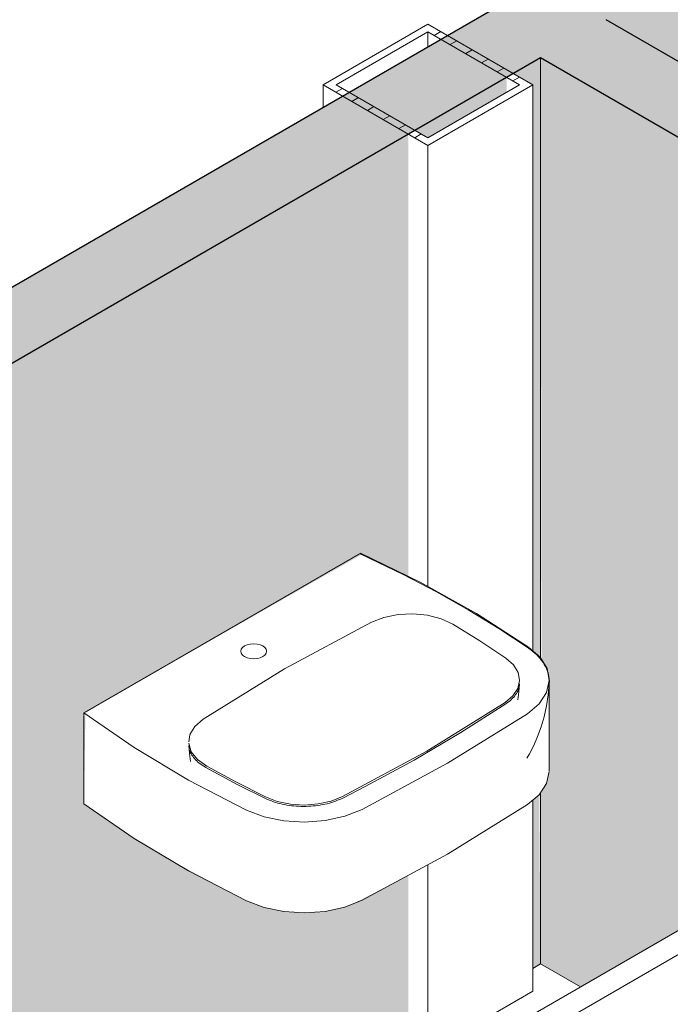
# Model space of a CAD drawing. Header units: millimetres. Extents: x 2807 to 348062, y -35711 to 43067.
# Tile 54 of 191: x 41133 to 42011, y 2411 to 3739. Entities that reach past the tile are written whole.
import ezdxf

# ---------------------------------------------------------------- set-up
doc = ezdxf.new("R2010")
doc.units = ezdxf.units.MM
doc.linetypes.add('Hidden', pattern=[7.14375, 4.7625, -2.38125])
for name, color, linetype, lineweight in [('A-DOOR', 7, 'Continuous', 13), ('A-WALL-PATT', 7, 'Continuous', 25), ('I-WALL', 7, 'Continuous', 18), ('P-SANR-FIXT', 7, 'Continuous', 13), ('S-COLS', 7, 'Continuous', 13)]:
    doc.layers.add(name, color=color, linetype=linetype, lineweight=lineweight)

# ---------------------------------------------------------------- blocks, each defined once
blk = doc.blocks.new('NLRS_74_PF_UN_av_dur_bcb - D-Code 550x430 _recht_ kuip afgerond_-1942811-00 isometrie begane grond _plotview_')
at = {"layer": 'P-SANR-FIXT'}
for p, q in [((41592.7, 3019.7), (41219.6, 2804.3)), ((41590.7, 3018.5), (41221.6, 2805.5)), ((41847.4, 2726.2), (41847.4, 2848.6)), ((41219.5, 2801.7), (41219.5, 2802.3)), ((41219.6, 2801.6), (41219.6, 2804.3)), ((41219.6, 2681.8), (41219.6, 2800.9)), ((41360.9, 2765.5), (41362.5, 2774.8))]:
    blk.add_line(p, q, dxfattribs=at)
for points in [[(41818.9, 2892, 0), (41779.4, 2918.2, 0), (41738.1, 2943.5, 0), (41695.1, 2967.7, 0), (41650.4, 2991, 0), (41604.2, 3013.2, 0), (41592.1, 3018.7, 0)], [(41819.4, 2893.1, 0), (41749.1, 2938.3, 0), (41673.4, 2980.6, 0), (41592.7, 3019.7, 0)], [(41607.6, 2926.8, 0), (41624.4, 2933.2, 0), (41643.4, 2937, 0), (41663.5, 2938, 0), (41683.3, 2936, 0), (41701.7, 2931.3, 0), (41717.4, 2924, 0)], [(41380.4, 2795.8, 0), (41490, 2863.6, 0), (41607.6, 2926.8, 0)], [(41717.4, 2924, 0), (41753.8, 2901.5, 0), (41788.8, 2878.3, 0)], [(41436.2, 2880.3, 0), (41433.4, 2882.4, 0), (41431.7, 2884.9, 0), (41431.1, 2887.5, 0), (41431.7, 2890.1, 0), (41433.4, 2892.5, 0), (41436.2, 2894.6, 0), (41439.8, 2896.2, 0), (41444, 2897.2, 0), (41448.6, 2897.6, 0), (41453.1, 2897.2, 0), (41457.3, 2896.2, 0), (41460.9, 2894.6, 0)], [(41460.9, 2894.6, 0), (41463.7, 2892.5, 0), (41465.5, 2890.1, 0), (41466.1, 2887.5, 0), (41465.5, 2884.9, 0), (41463.7, 2882.4, 0), (41460.9, 2880.3, 0), (41457.3, 2878.7, 0), (41453.1, 2877.7, 0), (41448.6, 2877.4, 0), (41444, 2877.7, 0), (41439.8, 2878.7, 0), (41436.2, 2880.3, 0)], [(41818, 2803.2, 0), (41833.8, 2816.6, 0), (41843.8, 2831.8, 0), (41847.4, 2848, 0), (41844.4, 2864.2, 0), (41834.9, 2879.5, 0), (41819.4, 2893.1, 0)], [(41847.4, 2844.1, 0), (41847.5, 2847, 0), (41847.3, 2849.9, 0), (41847, 2852.8, 0), (41846.4, 2855.7, 0), (41845.7, 2858.6, 0), (41844.7, 2861.4, 0), (41843.6, 2864.2, 0), (41842.2, 2867, 0), (41840.7, 2869.7, 0), (41839, 2872.4, 0), (41837.1, 2875, 0), (41835.1, 2877.6, 0), (41832.9, 2880.1, 0), (41830.5, 2882.6, 0), (41827.9, 2885, 0), (41825.2, 2887.3, 0), (41822.4, 2889.5, 0), (41819.3, 2891.7, 0), (41818.9, 2892, 0)], [(41788.8, 2878.3, 0), (41799, 2869.2, 0), (41805.4, 2859, 0), (41807.4, 2848.6, 0)], [(41807.4, 2848.2, 0), (41805, 2837.4, 0), (41798.4, 2827.3, 0), (41787.8, 2818.3, 0)], [(41807.2, 2843.5, 0), (41807.1, 2841.9, 0), (41806.9, 2840.3, 0), (41806.5, 2838.7, 0), (41806.1, 2837.1, 0), (41805.5, 2835.4, 0), (41804.8, 2833.8, 0), (41804, 2832.2, 0), (41803, 2830.6, 0), (41802, 2829, 0), (41800.8, 2827.4, 0), (41799.5, 2825.8, 0), (41798, 2824.3, 0), (41796.5, 2822.8, 0), (41794.9, 2821.2, 0), (41793.1, 2819.8, 0), (41791.2, 2818.3, 0), (41789.2, 2816.9, 0), (41788.7, 2816.6, 0)], [(41807.2, 2843.5, 0), (41806.4, 2832.6, 0), (41804.8, 2821.9, 0)], [(41847.4, 2844.1, 0), (41846.1, 2828.7, 0), (41843.8, 2813.7, 0), (41840.6, 2799.2, 0), (41836.5, 2785.4, 0), (41831.7, 2772.4, 0), (41826.4, 2760.3, 0), (41820.7, 2749.1, 0), (41817.3, 2743.4, 0)], [(41787.8, 2818.3, 0), (41682, 2752.8, 0), (41568.6, 2691.6, 0)], [(41788.7, 2816.6, 0), (41728.1, 2777.9, 0), (41664.9, 2740.8, 0), (41599.1, 2705, 0), (41569.6, 2689.9, 0)], [(41219.6, 2804.3, 0), (41287.3, 2757.7, 0), (41360.6, 2713.9, 0), (41439, 2673.3, 0)], [(41594.9, 2674.2, 0), (41710.3, 2736.5, 0), (41818, 2803.2, 0)], [(41362.6, 2775.1, 0), (41369.3, 2786.1, 0), (41380.4, 2795.8, 0)], [(41385.2, 2732.4, 0), (41372.6, 2741.4, 0), (41364.3, 2752.1, 0), (41360.9, 2763.5, 0)], [(41361, 2760.4, 0), (41361.9, 2749.5, 0), (41363.5, 2738.7, 0)], [(41361, 2760.4, 0), (41361.2, 2758.8, 0), (41361.4, 2757.2, 0), (41361.7, 2755.6, 0), (41362.2, 2753.9, 0), (41362.8, 2752.3, 0), (41363.5, 2750.7, 0), (41364.3, 2749.1, 0), (41365.3, 2747.5, 0), (41366.3, 2745.9, 0), (41367.5, 2744.3, 0), (41368.8, 2742.7, 0), (41370.2, 2741.2, 0), (41371.8, 2739.6, 0), (41373.4, 2738.1, 0), (41375.2, 2736.7, 0), (41377.1, 2735.2, 0), (41379.1, 2733.8, 0), (41381.2, 2732.4, 0), (41383.4, 2731.1, 0), (41384.2, 2730.6, 0)], [(41384.2, 2730.6, 0), (41427.1, 2707.6, 0), (41463.7, 2689.3, 0)], [(41464.7, 2691, 0), (41424.3, 2711.3, 0), (41385.2, 2732.4, 0)], [(41847.4, 2725.5, 0), (41843.8, 2709.4, 0), (41833.8, 2694.1, 0), (41818, 2680.7, 0)], [(41439, 2550.8, 0), (41360.6, 2591.5, 0), (41287.3, 2635.2, 0), (41219.6, 2681.8, 0)], [(41569.6, 2689.9, 0), (41567.1, 2688.7, 0), (41564.6, 2687.6, 0), (41561.9, 2686.5, 0), (41559.2, 2685.5, 0), (41556.4, 2684.5, 0), (41553.6, 2683.6, 0), (41550.7, 2682.8, 0), (41547.7, 2682, 0), (41544.7, 2681.3, 0), (41541.6, 2680.7, 0), (41538.4, 2680.2, 0), (41535.3, 2679.7, 0), (41532.1, 2679.3, 0), (41528.9, 2678.9, 0), (41525.6, 2678.7, 0), (41522.4, 2678.5, 0), (41519.1, 2678.4, 0), (41515.8, 2678.3, 0), (41512.5, 2678.4, 0), (41509.3, 2678.5, 0), (41506, 2678.7, 0), (41502.8, 2679, 0), (41499.5, 2679.3, 0), (41496.3, 2679.7, 0), (41493.2, 2680.2, 0), (41490.1, 2680.8, 0), (41487, 2681.4, 0), (41484, 2682.1, 0), (41481, 2682.9, 0), (41478.1, 2683.7, 0), (41475.2, 2684.6, 0), (41472.5, 2685.6, 0), (41469.8, 2686.6, 0), (41467.2, 2687.7, 0), (41464.6, 2688.9, 0), (41463.7, 2689.3, 0)], [(41568.6, 2691.6, 0), (41553.1, 2685.5, 0), (41535.5, 2681.6, 0), (41516.8, 2680.2, 0), (41498.1, 2681.4, 0), (41480.4, 2685.1, 0), (41464.7, 2691, 0)], [(41439, 2673.3, 0), (41462.6, 2664.4, 0), (41489.2, 2658.9, 0), (41517.3, 2657.1, 0), (41545.2, 2659.2, 0), (41571.6, 2665, 0), (41594.9, 2674.2, 0)], [(41818, 2680.7, 0), (41710.3, 2614, 0), (41594.9, 2551.7, 0)], [(41594.9, 2551.7, 0), (41571.6, 2542.5, 0), (41545.2, 2536.7, 0), (41517.3, 2534.7, 0), (41489.2, 2536.4, 0), (41462.6, 2541.9, 0), (41439, 2550.8, 0)]]:
    blk.add_polyline3d(points, dxfattribs=at)
blk = doc.blocks.new('NLRS_32_DO_WB_ontwerp binnendeurkozijn hout 9p2jp60z_gen_bcb - ontwerp binnendeurkozijn hout-V217-00 isometrie begane grond _plotview_')
at = {"layer": 'A-DOOR'}
for p, q in [((42343.1, 2697), (41819.8, 2394.8)), ((42371.3, 2680.6), (42343.1, 2697)), ((42362.5, 2698), (42351.9, 2691.8)), ((42373.1, 2691.8), (42362.5, 2698)), ((42351.9, 2691.8), (42362.5, 2685.7)), ((42362.5, 2685.7), (42373.1, 2691.8)), ((42373.1, 2052.9), (42373.1, 2691.8)), ((41848.1, 2378.5), (42371.3, 2680.6)), ((42371.3, 2054), (42371.3, 2680.6)), ((41828.6, 2389.7), (41818, 2383.6)), ((41819.8, 2394.8), (41848.1, 2378.5)), ((41819.8, 2394.8), (41819.8, 2384.6)), ((41839.3, 2383.6), (41828.6, 2389.7)), ((41818, 2383.6), (41828.6, 2377.5)), ((41828.6, 2377.5), (41839.3, 2383.6)), ((41828.6, 2377.5), (41828.6, 2367.3)), ((41839.3, 2361.2), (41839.3, 2383.6)), ((41848.1, 2378.5), (41848.1, 2356.1))]:
    blk.add_line(p, q, dxfattribs=at)
blk = doc.blocks.new('NLRS_28_SCO_UN_koker_gen_bcb - K200_200_12_5-V337-00 isometrie begane grond _plotview_')
at = {"layer": 'S-COLS'}
h = blk.add_hatch(dxfattribs=at)
h.set_pattern_fill('FP_5', color=256, style=0, pattern_type=2)
h.set_pattern_definition([(30, (3507.014, -1231.216), (-42.42629, 24.494494), []), (30, (3507.014, -1206.967), (-42.42629, 24.494494), [])])
h.paths.add_polyline_path([(41683.7, 3569.6), (41825.1, 3651.2), (41683.7, 3732.9), (41542.3, 3651.2)])
h.paths.add_polyline_path([(41683.7, 3579.8), (41559.9, 3651.2), (41683.7, 3722.7), (41807.4, 3651.2)])
at = {"layer": 'S-COLS', "lineweight": 18}
for p, q in [((41683.7, 3732.9), (41542.3, 3651.2)), ((41825.1, 3651.2), (41683.7, 3732.9)), ((41559.9, 3651.2), (41683.7, 3722.7)), ((41683.7, 3722.7), (41807.4, 3651.2)), ((41542.3, 3651.2), (41683.7, 3569.6)), ((41683.7, 3579.8), (41559.9, 3651.2)), ((41683.7, 3569.6), (41825.1, 3651.2)), ((41807.4, 3651.2), (41683.7, 3579.8))]:
    blk.add_line(p, q, dxfattribs=at)
at = {"layer": 'S-COLS'}
for p, q in [((41683.7, 3722.7), (41683.7, 3702.3)), ((41542.3, 3620.6), (41542.3, 3651.2)), ((41825.1, 2888.1), (41825.1, 3651.2)), ((41683.7, 2974.8), (41683.7, 3569.6)), ((41825.1, 2429.2), (41825.1, 2686.8)), ((41683.7, 2347.6), (41683.7, 2599.7)), ((41825.1, 2429.2), (41683.7, 2347.6)), ((41683.7, 2347.6), (41657.2, 2362.9))]:
    blk.add_line(p, q, dxfattribs=at)

msp = doc.modelspace()

# ---------------------------------------------------------------- hatches: boundary and pattern name
at = {"layer": 'A-WALL-PATT', "lineweight": 18, "true_color": 0xafafaf}
for points in [[(40110.4, 2691.8), (45793.7, 5973.1), (45705.4, 6024.2), (40022, 2742.9)], [(43824.5, 2539.8), (43912.8, 2590.8), (41924.1, 3739), (41835.7, 3688), (43744.9, 2585.7)]]:
    msp.add_hatch(color=253, dxfattribs=at).paths.add_polyline_path(points)
at = {"layer": 'A-WALL-PATT', "true_color": 0xf0f0f0}
h = msp.add_hatch(color=7, dxfattribs=at)
h.paths.add_polyline_path([(40283.3, 1569.7), (40678.9, 1798.1), (40678.9, 2277.5), (40707.2, 2293.8), (40774.3, 2255), (40816.8, 2279.5), (40864.2, 2252.2), (40868, 2254.4), (41168.7, 2080.8), (41657.2, 2364.2), (41657.2, 2585.3), (41580, 2545.8), (41563.8, 2540.8), (41545.2, 2536.7), (41517.3, 2534.7), (41489.2, 2536.4), (41462.6, 2541.9), (41439, 2550.8), (41335.2, 2606.6), (41287.3, 2635.2), (41219.6, 2681.8), (41221.6, 2805.5), (41595.2, 3018.5), (41657.2, 2988.5), (41657.2, 3584.9), (40110.4, 2691.8), (40136.9, 2674.3), (40138, 2671.4), (40180.4, 2646.9), (40180.4, 2598), (40205.1, 2583.7), (40205.1, 1614.8), (40233.4, 1598.4)])
h.paths.add_polyline_path([(41825.1, 2459.8), (41835.7, 2466), (41833.8, 2694.1), (41825.1, 2686.8), (41825.1, 2466)])
h.paths.add_polyline_path([(41835.7, 2878.1), (41835.7, 3688), (41798.6, 3666.5), (41825.1, 3651.2), (41825.1, 2888.1), (41834.9, 2879.5)])
h.paths.add_polyline_path([(42982.4, 3128), (43814.7, 3608.6), (43814.7, 4830.6), (41924.1, 3739), (42956.5, 3143)])
h.paths.add_polyline_path([(41683.7, 3579.8), (41789.8, 3641), (41789.8, 3661.4), (41666, 3590)])
h.paths.add_polyline_path([(44961.4, 4270.6), (45793.7, 4751.1), (45793.7, 5973.1), (44874.5, 5442.4), (44901, 5427.1), (44901, 4305.5)])
h.paths.add_polyline_path([(44733.1, 4402.4), (44733.1, 5360.8), (43903.1, 4881.6), (44561.7, 4501.3)])
h.paths.add_polyline_path([(44759.6, 5355.7), (44865.7, 5416.9), (44865.7, 5437.3), (44741.9, 5365.9)])
h = msp.add_hatch(color=7, dxfattribs=at)
h.paths.add_polyline_path([(43099.7, 2294.8), (43674.2, 2626.5), (42967.1, 3034.8), (42967.1, 2371.4), (43099, 2295.2)])
h.paths.add_polyline_path([(41889.4, 2435), (42343.1, 2697), (42351.9, 2691.8), (42392.6, 2715.3), (42392.6, 2725.5), (42915.8, 3027.6), (42924.7, 3022.5), (42956.5, 3040.9), (41835.7, 3688), (41837.1, 2875.8), (41845.3, 2859), (41847.4, 2837.4), (41847.4, 2725.5), (41843.8, 2709.4), (41835.7, 2694.1), (41835.7, 2466), (41883.8, 2438.2)])
h.paths.add_polyline_path([(43744.9, 2493.8), (43824.5, 2539.8), (43744.9, 2585.7), (43744.9, 2504.6)])

# ---------------------------------------------------------------- linework, layer by layer
at = {"layer": 'I-WALL', "lineweight": 25}
for p, q in [((45705.4, 6024.2), (40022, 2742.9)), ((43912.8, 2590.8), (41924.1, 3739)), ((40110.4, 2691.8), (41835.7, 3688)), ((41835.7, 3688), (42956.5, 3040.9))]:
    msp.add_line(p, q, dxfattribs=at)
at = {"layer": 'I-WALL'}
for p, q in [((41835.7, 3688), (41835.7, 2878.1)), ((41835.7, 2697), (41835.7, 2466)), ((41825.1, 2459.8), (41835.7, 2466)), ((41835.7, 2466), (41889.4, 2435))]:
    msp.add_line(p, q, dxfattribs=at)

# ---------------------------------------------------------------- block references
at = {"layer": 'A-DOOR'}
msp.add_blockref('NLRS_32_DO_WB_ontwerp binnendeurkozijn hout 9p2jp60z_gen_bcb - ontwerp binnendeurkozijn hout-V217-00 isometrie begane grond _plotview_', (0, 0), dxfattribs=at)
at = {"layer": 'P-SANR-FIXT'}
msp.add_blockref('NLRS_74_PF_UN_av_dur_bcb - D-Code 550x430 _recht_ kuip afgerond_-1942811-00 isometrie begane grond _plotview_', (0, 0), dxfattribs=at)
at = {"layer": 'S-COLS', "linetype": 'Hidden'}
msp.add_blockref('NLRS_28_SCO_UN_koker_gen_bcb - K200_200_12_5-V337-00 isometrie begane grond _plotview_', (0, 0), dxfattribs=at)

doc.saveas('drawing.dxf')
